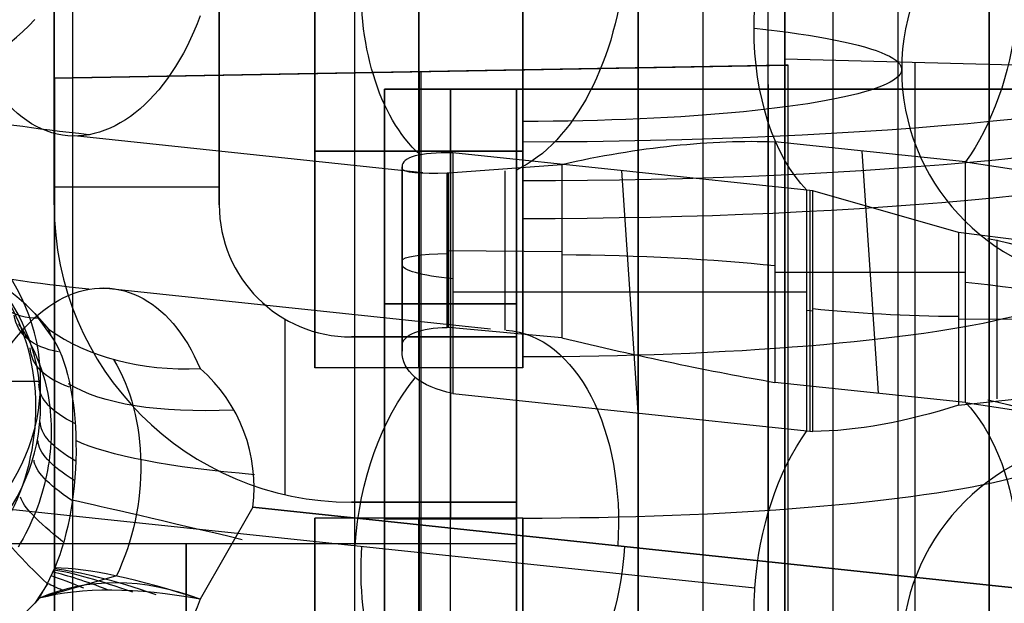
# Model space of a CAD drawing. Extents: x -9 to 8, y 1 to 147.
# Tile 124 of 181: x -2.88 to 0.91, y 129.71 to 131.96. Entities that reach past the tile are written whole.
import ezdxf

# ---------------------------------------------------------------- set-up
doc = ezdxf.new("R2010")
doc.units = 0
doc.layers.add('DEFAULT', color=7, linetype='CONTINUOUS')

msp = doc.modelspace()

# ---------------------------------------------------------------- linework, layer by layer
at = {"layer": 'DEFAULT', "color": 254}
for p, q in [((-0.2496, 145.6579, -6.2764), (-0.2496, 112.6404, -1.6989)), ((-0.4993, 139.7683, -102.3288), (-0.4993, 116.8919, -107.1913)), ((-0.4993, 116.8919, -105.6578), (-0.4993, 138.0871, -101.1527)), ((0.2505, 116.9115, -105.6336), (0.2505, 138.0591, -101.1385)), ((-2.6737, 116.835, -104.5885), (-2.6737, 134.285, -100.8794)), ((-1.742, 130.6197, -14.805), (-1.742, 132.2847, -14.805)), ((-0.4993, 131.7084, -104.042), (-0.4993, 124.4938, -104.042)), ((-1.3268, 131.3687, -9.3816), (-2.6673, 131.5105, -8.3586)), ((0.0271, 131.4882, -9.6983), (0.0271, 130.5633, -9.57)), ((0.7602, 131.4106, -10.2578), (0.0271, 131.4882, -9.6983)), ((-0.942, 131.4522, -15.6375), (-1.742, 131.4522, -15.6375)), ((-1.742, 131.4522, -13.9725), (-0.942, 131.4522, -13.9725)), ((-1.742, 131.4522, -15.6375), (-1.742, 131.4522, -13.9725)), ((0.425, 130.5212, -9.8737), (0.3624, 131.4527, -9.9541)), ((0.1499, 131.3018, -11.0424), (-1.2116, 131.4459, -10.0033)), ((-1.2116, 131.4459, -10.0033), (-1.2116, 130.521, -9.8751)), ((0.7602, 131.4106, -10.2578), (1.4158, 131.3117, -10.9707)), ((0.7602, 130.4857, -10.1295), (0.7602, 131.4106, -10.2578)), ((-1.4064, 131.385, -9.5449), (-1.4064, 131.3924, -9.5961)), ((-1.4064, 131.3924, -9.5961), (-1.4064, 130.6833, -9.4978)), ((-1.4064, 130.6833, -9.4978), (-1.4064, 131.3924, -9.5961)), ((-1.4064, 130.7043, -9.4506), (-1.4064, 131.385, -9.5449)), ((-1.2288, 131.3691, -9.342), (-0.793, 131.4015, -9.3746)), ((-1.0108, 130.764, -9.2722), (-1.0108, 131.3761, -9.357)), ((-0.793, 131.4015, -9.3746), (-0.793, 130.7348, -9.2821)), ((-0.4995, 130.4457, -10.4185), (-0.5621, 131.3772, -10.499)), ((-1.2336, 131.369, -9.3427), (-1.2288, 131.3691, -9.342)), ((-1.2336, 130.7747, -9.2603), (-1.2336, 131.369, -9.3427)), ((-1.2288, 130.7748, -9.2596), (-1.2288, 131.3691, -9.342)), ((0.1732, 131.2993, -11.0605), (0.1499, 131.3018, -11.0424)), ((0.1499, 130.3769, -10.9142), (0.1499, 131.3018, -11.0424)), ((0.1616, 131.3006, -11.0514), (0.1616, 130.3757, -10.9232)), ((0.7329, 131.139, -11.2563), (0.1732, 131.2993, -11.0605)), ((0.1732, 130.3744, -10.9323), (0.1732, 131.2993, -11.0605)), ((-1.4064, 130.8677, -9.5233), (-1.4064, 131.229, -9.5233)), ((-1.2336, 130.9445, -9.2838), (-1.2288, 131.1993, -9.3185)), ((0.7329, 131.139, -11.2563), (0.7329, 130.4755, -11.1643)), ((1.0289, 131.1018, -11.2702), (0.7329, 131.139, -11.2563)), ((0.8807, 131.1118, -11.262), (0.8807, 130.5, -11.1772)), ((-1.2336, 131.0719, -9.3015), (-1.2288, 131.0719, -9.3008)), ((-1.2288, 131.0704, -9.3006), (-0.793, 131.0666, -9.3281)), ((-1.4064, 131.0378, -9.5469), (-1.4064, 131.0378, -9.4968)), ((0.0271, 130.987, -9.6288), (0.7602, 130.987, -10.199)), ((-1.0665, 130.7684, -9.2692), (-2.5563, 130.9261, -8.1322)), ((-1.2116, 130.9114, -9.9292), (0.1499, 130.9114, -10.9883)), ((-2.8191, 130.8283, -6.9057), (-2.754, 130.7373, -6.8407)), ((-2.8191, 130.8283, -6.9057), (-2.7663, 130.768, -6.8921)), ((0.1732, 130.8369, -10.9964), (0.1499, 130.8394, -10.9783)), ((0.7329, 130.8082, -11.2104), (1.0289, 130.8056, -11.2291)), ((-2.8821, 130.787, -6.249), (-2.8724, 130.7729, -6.2385)), ((-2.8724, 130.7729, -6.2385), (-2.8631, 130.7585, -6.2282)), ((-2.7751, 130.7789, -6.8945), (-2.7806, 130.7779, -6.8687)), ((-2.754, 130.7373, -6.8407), (-2.7663, 130.768, -6.8921)), ((-1.2288, 130.7748, -9.2596), (-1.2336, 130.7747, -9.2603)), ((-0.793, 130.7348, -9.2821), (-1.2288, 130.7748, -9.2596)), ((-2.8631, 130.7585, -6.2282), (-2.8542, 130.7439, -6.2181)), ((-2.8542, 130.7439, -6.2181), (-2.8456, 130.729, -6.2081)), ((-2.8456, 130.729, -6.2081), (-2.8374, 130.714, -6.1984)), ((-2.8374, 130.714, -6.1984), (-2.8296, 130.6987, -6.1889)), ((-2.8296, 130.6987, -6.1889), (-2.8222, 130.6833, -6.1796)), ((-1.4064, 130.7043, -9.4506), (-1.4064, 130.6833, -9.4978)), ((-2.8222, 130.6833, -6.1796), (-2.8152, 130.6676, -6.1705)), ((-2.8152, 130.6676, -6.1705), (-2.8086, 130.6518, -6.1617)), ((-2.8086, 130.6518, -6.1617), (-2.8023, 130.6358, -6.1533)), ((-2.8023, 130.6358, -6.1533), (-2.7965, 130.6197, -6.1451)), ((-2.7965, 130.6197, -6.1451), (-2.7911, 130.6035, -6.1373)), ((-0.942, 130.6197, -14.805), (-1.742, 130.6197, -14.805)), ((-2.7911, 130.6035, -6.1373), (-2.786, 130.5872, -6.1298)), ((-2.786, 130.5872, -6.1298), (-2.7814, 130.5707, -6.1226)), ((-4.297, 130.568, -4.6891), (-2.797, 130.568, -4.6891)), ((-2.797, 130.4596, -5.4707), (-2.797, 130.568, -4.6891)), ((-2.7814, 130.5707, -6.1226), (-2.7772, 130.5541, -6.1158)), ((-2.7772, 130.5541, -6.1158), (-2.7733, 130.5373, -6.1093)), ((0.7602, 130.4857, -10.1295), (0.0271, 130.5633, -9.57)), ((-2.7733, 130.5373, -6.1093), (-2.7699, 130.5205, -6.1033)), ((-2.7699, 130.5205, -6.1033), (-2.7668, 130.5035, -6.0976)), ((-2.7668, 130.5035, -6.0976), (-2.7641, 130.4865, -6.0923)), ((-1.2116, 130.521, -9.8751), (0.1499, 130.3769, -10.9142)), ((0.7329, 130.4755, -11.1643), (1.0289, 130.5075, -11.1878)), ((-2.7641, 130.4865, -6.0923), (-2.7619, 130.4693, -6.0874)), ((-2.7619, 130.4693, -6.0874), (-2.76, 130.4521, -6.0829)), ((0.7602, 130.4857, -10.1295), (1.4158, 130.387, -10.8425)), ((-2.76, 130.4521, -6.0829), (-2.7585, 130.4349, -6.0789)), ((-2.7585, 130.4349, -6.0789), (-2.7574, 130.4177, -6.0753)), ((-2.7574, 130.4177, -6.0753), (-2.7567, 130.4004, -6.0721)), ((-2.7567, 130.4004, -6.0721), (-2.7564, 130.3831, -6.0693)), ((-2.7569, 130.3484, -6.065), (-2.7577, 130.331, -6.0635)), ((-2.7564, 130.3658, -6.067), (-2.7569, 130.3484, -6.065)), ((-2.7564, 130.3831, -6.0693), (-2.7564, 130.3658, -6.067)), ((0.1499, 130.3769, -10.9142), (0.1732, 130.3744, -10.9323)), ((-2.7588, 130.3135, -6.0624), (-2.7604, 130.2959, -6.0617)), ((-2.7577, 130.331, -6.0635), (-2.7588, 130.3135, -6.0624)), ((-2.7624, 130.2783, -6.0615), (-2.7647, 130.2606, -6.0616)), ((-2.7604, 130.2959, -6.0617), (-2.7624, 130.2783, -6.0615)), ((-2.7675, 130.2429, -6.0621), (-2.7706, 130.2251, -6.0631)), ((-2.7647, 130.2606, -6.0616), (-2.7675, 130.2429, -6.0621)), ((-2.7741, 130.2072, -6.0644), (-2.778, 130.1895, -6.0662)), ((-2.7706, 130.2251, -6.0631), (-2.7741, 130.2072, -6.0644)), ((-2.7823, 130.1718, -6.0682), (-2.787, 130.1541, -6.0707)), ((-2.778, 130.1895, -6.0662), (-2.7823, 130.1718, -6.0682)), ((-2.792, 130.1365, -6.0735), (-2.7975, 130.119, -6.0767)), ((-2.787, 130.1541, -6.0707), (-2.792, 130.1365, -6.0735)), ((-0.05, 129.772, -11.0922), (-3.1169, 130.0965, -8.7517)), ((-2.8095, 130.0841, -6.084), (-2.8161, 130.0667, -6.0881)), ((-2.8033, 130.1015, -6.0802), (-2.8095, 130.0841, -6.084)), ((-2.7975, 130.119, -6.0767), (-2.8033, 130.1015, -6.0802)), ((-1.9812, 130.0832, -7.5239), (-2.1834, 129.7294, -7.4777)), ((-1.9812, 130.0832, -7.5239), (0.9601, 129.772, -9.7687)), ((0.9601, 129.772, -9.7687), (-1.9812, 130.0832, -7.5239)), ((-2.8231, 130.0493, -6.0926), (-2.8306, 130.032, -6.0973)), ((-2.8161, 130.0667, -6.0881), (-2.8231, 130.0493, -6.0926)), ((-2.8384, 130.0148, -6.1024), (-2.8467, 129.9976, -6.1077)), ((-2.8306, 130.032, -6.0973), (-2.8384, 130.0148, -6.1024)), ((-0.942, 130.0412, -14.4939), (-1.742, 130.0412, -14.4939)), ((-1.742, 128.3762, -14.4939), (-1.742, 130.0412, -14.4939)), ((-2.8554, 129.9805, -6.1133), (-2.8644, 129.9635, -6.1192)), ((-2.8467, 129.9976, -6.1077), (-2.8554, 129.9805, -6.1133)), ((-2.8739, 129.9467, -6.1253), (-2.8838, 129.9301, -6.1317)), ((-2.8644, 129.9635, -6.1192), (-2.8739, 129.9467, -6.1253)), ((-2.5056, 129.8193, -7.1158), (-2.8021, 129.7331, -6.7522)), ((-2.7702, 129.7904, -6.7233), (-2.7428, 129.8501, -6.6933)), ((-2.7712, 129.7888, -6.7238), (-2.8191, 129.7144, -6.7513)), ((-2.8021, 129.7331, -6.7522), (-2.7702, 129.7904, -6.7233)), ((-2.7702, 129.7904, -6.7233), (-2.7712, 129.7888, -6.7238)), ((-2.7873, 129.7582, -6.7398), (-2.7886, 129.7601, -6.734)), ((-2.8021, 129.7331, -6.7522), (-2.8191, 129.7144, -6.7513)), ((-2.8114, 129.7227, -6.7517), (-2.8123, 129.7241, -6.7475))]:
    msp.add_line(p, q, dxfattribs=at)
at = {"layer": 'DEFAULT', "color": 9}
for p, q in [((0.0007, 116.8919, -107.1913), (0.0007, 139.7683, -102.3288)), ((0.0007, 116.8919, -105.8623), (0.0007, 137.9758, -101.3808)), ((0.5007, 116.8788, -105.8517), (0.5007, 137.9627, -101.3702)), ((0.0657, 133.3428, -88.3667), (0.0657, 131.8068, -88.3667)), ((-2.745, 131.2458, -93.1296), (-2.745, 132.5285, -93.1296)), ((-2.745, 131.2458, -88.0496), (-2.745, 132.5285, -88.0496)), ((-2.745, 131.2458, -82.9696), (-2.745, 132.5285, -82.9696)), ((-2.745, 131.2458, -85.5096), (-2.745, 132.5285, -85.5096)), ((-2.745, 131.2458, -90.5896), (-2.745, 132.5285, -90.5896)), ((-2.745, 131.2458, -93.7646), (-2.745, 132.5285, -93.7646)), ((-2.745, 131.2458, -88.6846), (-2.745, 132.5285, -88.6846)), ((-2.745, 131.2458, -83.6046), (-2.745, 132.5285, -83.6046)), ((-2.745, 131.2458, -86.1446), (-2.745, 132.5285, -86.1446)), ((-2.745, 131.2458, -91.2246), (-2.745, 132.5285, -91.2246)), ((-2.745, 132.5285, -93.4471), (-2.745, 131.2458, -93.4471)), ((-2.745, 132.5285, -88.3671), (-2.745, 131.2458, -88.3671)), ((-2.745, 132.5285, -83.2871), (-2.745, 131.2458, -83.2871)), ((-2.745, 132.5285, -85.8271), (-2.745, 131.2458, -85.8271)), ((-2.745, 132.5285, -90.9071), (-2.745, 131.2458, -90.9071)), ((-2.11, 132.5285, -93.1296), (-2.11, 131.2458, -93.1296)), ((-2.11, 132.5285, -88.0496), (-2.11, 131.2458, -88.0496)), ((-2.11, 132.5285, -82.9696), (-2.11, 131.2458, -82.9696)), ((-2.11, 132.5285, -85.5096), (-2.11, 131.2458, -85.5096)), ((-2.11, 132.5285, -90.5896), (-2.11, 131.2458, -90.5896)), ((-2.11, 132.5285, -93.7646), (-2.11, 131.2458, -93.7646)), ((-2.11, 132.5285, -88.6846), (-2.11, 131.2458, -88.6846)), ((-2.11, 132.5285, -83.6046), (-2.11, 131.2458, -83.6046)), ((-2.11, 132.5285, -86.1446), (-2.11, 131.2458, -86.1446)), ((-2.11, 132.5285, -91.2246), (-2.11, 131.2458, -91.2246)), ((-2.11, 131.2458, -93.4471), (-2.11, 132.5285, -93.4471)), ((-2.11, 131.2458, -88.3671), (-2.11, 132.5285, -88.3671)), ((-2.11, 131.2458, -83.2871), (-2.11, 132.5285, -83.2871)), ((-2.11, 131.2458, -85.8271), (-2.11, 132.5285, -85.8271)), ((-2.11, 131.2458, -90.9071), (-2.11, 132.5285, -90.9071)), ((0.0657, 125.9383, -80.1006), (0.0657, 132.343, -80.1006)), ((0.0657, 132.343, -96.6329), (0.0657, 131.7823, -96.6329)), ((0.8517, 125.9383, -97.4328), (0.8517, 132.343, -97.4328)), ((0.8517, 132.343, -79.3007), (0.8517, 125.9383, -79.3007)), ((-2.745, 131.8871, -93.1296), (-2.745, 131.8871, -93.7646)), ((-2.745, 131.8871, -88.0496), (-2.745, 131.8871, -88.6846)), ((-2.745, 131.8871, -82.9696), (-2.745, 131.8871, -83.6046)), ((-2.745, 131.8871, -85.5096), (-2.745, 131.8871, -86.1446)), ((-2.745, 131.8871, -90.5896), (-2.745, 131.8871, -91.2246)), ((-2.11, 131.8871, -93.1296), (-2.11, 131.8871, -93.7646)), ((-2.11, 131.8871, -88.0496), (-2.11, 131.8871, -88.6846)), ((-2.11, 131.8871, -82.9696), (-2.11, 131.8871, -83.6046)), ((-2.11, 131.8871, -85.5096), (-2.11, 131.8871, -86.1446)), ((-2.11, 131.8871, -90.5896), (-2.11, 131.8871, -91.2246)), ((0.0657, 126.4745, -95.0969), (0.0657, 131.8068, -95.0969)), ((0.0657, 131.8068, -95.0969), (0.0657, 131.8068, -81.6365)), ((0.0657, 131.8068, -81.6365), (0.0657, 126.4745, -81.6365)), ((0.0657, 131.8068, -95.0969), (1.0657, 131.7807, -95.0707)), ((0.0657, 131.8068, -81.6365), (1.0657, 131.7807, -81.6627)), ((0.0657, 131.8068, -88.3667), (1.0657, 131.7807, -88.3667)), ((0.5657, 131.7938, -95.0838), (0.5657, 126.4876, -95.0838)), ((0.5657, 131.7938, -81.6496), (0.5657, 131.7938, -95.0838)), ((0.5657, 131.7938, -81.6496), (0.5657, 126.4876, -81.6496)), ((-2.7443, 131.7333, -96.7233), (0.078, 131.7825, -96.7726)), ((0.0657, 131.7823, -95.3215), (-2.7443, 131.7333, -95.3705)), ((-2.7443, 131.7333, -96.047), (0.0657, 131.7823, -96.047)), ((-1.3393, 126.5235, -95.346), (-1.3393, 131.7578, -95.346)), ((-1.3332, 126.5234, -96.748), (-1.3332, 131.7579, -96.748)), ((-1.3332, 131.7579, -95.3459), (-1.3332, 131.7579, -96.748)), ((0.078, 131.7825, -96.7726), (0.0657, 131.7823, -96.6329)), ((0.0657, 131.7823, -96.6329), (0.0657, 131.7823, -95.3215)), ((0.0657, 131.7823, -95.3215), (0.0657, 126.499, -95.3215)), ((0.078, 126.4988, -96.7726), (0.078, 131.7825, -96.7726)), ((-2.7443, 131.7333, -95.3705), (-2.7443, 131.7333, -96.7233)), ((-2.7443, 131.7333, -96.7233), (-2.7443, 126.5481, -96.7233)), ((-2.7443, 126.5481, -95.3705), (-2.7443, 131.7333, -95.3705)), ((-2.7443, 126.5481, -96.0469), (-2.7443, 131.7333, -96.0469)), ((-1.475, 131.6903, -81.7631), (4.875, 131.6903, -81.7631)), ((4.875, 131.6903, -94.9711), (-1.475, 131.6903, -94.9711)), ((-1.475, 131.6903, -94.9711), (-1.475, 131.6903, -94.3996)), ((-1.475, 131.6903, -94.3996), (-0.967, 131.6903, -94.3996)), ((-0.967, 131.6903, -92.4946), (-1.475, 131.6903, -92.4946)), ((-1.475, 131.6903, -92.4946), (-1.475, 131.6903, -91.8596)), ((-1.475, 131.6903, -91.8596), (-0.967, 131.6903, -91.8596)), ((-0.967, 131.6903, -89.9546), (-1.475, 131.6903, -89.9546)), ((-1.475, 131.6903, -89.9546), (-1.475, 131.6903, -89.3196)), ((-1.475, 131.6903, -89.3196), (-0.967, 131.6903, -89.3196)), ((-0.967, 131.6903, -87.4146), (-1.475, 131.6903, -87.4146)), ((-1.475, 131.6903, -87.4146), (-1.475, 131.6903, -86.7796)), ((-1.475, 131.6903, -86.7796), (-0.967, 131.6903, -86.7796)), ((-0.967, 131.6903, -84.8746), (-1.475, 131.6903, -84.8746)), ((-1.475, 131.6903, -84.8746), (-1.475, 131.6903, -84.2396)), ((-1.475, 131.6903, -84.2396), (-0.967, 131.6903, -84.2396)), ((-0.967, 131.6903, -82.3346), (-1.475, 131.6903, -82.3346)), ((-1.475, 131.6903, -82.3346), (-1.475, 131.6903, -81.7631)), ((-1.475, 131.6903, -81.7631), (-1.475, 126.6103, -81.7631)), ((-1.475, 126.6103, -94.9711), (-1.475, 131.6903, -94.9711)), ((-1.475, 126.6103, -82.3346), (-1.475, 131.6903, -82.3346)), ((-1.475, 131.6903, -84.2396), (-1.475, 130.0393, -84.2396)), ((-1.475, 130.0393, -84.8746), (-1.475, 131.6903, -84.8746)), ((-1.475, 131.6903, -86.7796), (-1.475, 130.0393, -86.7796)), ((-1.475, 130.0393, -87.4146), (-1.475, 131.6903, -87.4146)), ((-1.475, 131.6903, -89.3196), (-1.475, 130.0393, -89.3196)), ((-1.475, 130.0393, -89.9546), (-1.475, 131.6903, -89.9546)), ((-1.475, 131.6903, -91.8596), (-1.475, 130.0393, -91.8596)), ((-1.475, 130.0393, -92.4946), (-1.475, 131.6903, -92.4946)), ((-1.475, 131.6903, -94.3996), (-1.475, 130.0393, -94.3996)), ((-1.475, 131.6903, -82.0488), (-1.475, 126.6103, -82.0488)), ((-1.475, 131.6903, -94.6853), (-1.475, 130.0393, -94.6853)), ((-1.475, 131.6903, -84.5571), (-1.475, 130.0393, -84.5571)), ((-1.475, 131.6903, -87.0971), (-1.475, 130.0393, -87.0971)), ((-1.475, 131.6903, -89.6371), (-1.475, 130.0393, -89.6371)), ((-1.475, 131.6903, -92.1771), (-1.475, 130.0393, -92.1771)), ((-1.221, 126.6103, -82.3346), (-1.221, 131.6903, -82.3346)), ((-1.221, 131.6903, -84.2396), (-1.221, 130.0393, -84.2396)), ((-1.221, 130.0393, -84.8746), (-1.221, 131.6903, -84.8746)), ((-1.221, 131.6903, -86.7796), (-1.221, 130.0393, -86.7796)), ((-1.221, 130.0393, -87.4146), (-1.221, 131.6903, -87.4146)), ((-1.221, 131.6903, -89.3196), (-1.221, 130.0393, -89.3196)), ((-1.221, 130.0393, -89.9546), (-1.221, 131.6903, -89.9546)), ((-1.221, 131.6903, -91.8596), (-1.221, 130.0393, -91.8596)), ((-1.221, 130.0393, -92.4946), (-1.221, 131.6903, -92.4946)), ((-1.221, 131.6903, -94.3996), (-1.221, 130.0393, -94.3996)), ((-0.967, 131.6903, -94.3996), (-0.967, 131.6903, -92.4946)), ((-0.967, 131.6903, -91.8596), (-0.967, 131.6903, -89.9546)), ((-0.967, 131.6903, -89.3196), (-0.967, 131.6903, -87.4146)), ((-0.967, 131.6903, -86.7796), (-0.967, 131.6903, -84.8746)), ((-0.967, 131.6903, -84.2396), (-0.967, 131.6903, -82.3346)), ((-0.967, 131.6903, -82.3346), (-0.967, 126.6103, -82.3346)), ((-0.967, 130.0393, -84.2396), (-0.967, 131.6903, -84.2396)), ((-0.967, 131.6903, -84.8746), (-0.967, 130.0393, -84.8746)), ((-0.967, 130.0393, -86.7796), (-0.967, 131.6903, -86.7796)), ((-0.967, 131.6903, -87.4146), (-0.967, 130.0393, -87.4146)), ((-0.967, 130.0393, -89.3196), (-0.967, 131.6903, -89.3196)), ((-0.967, 131.6903, -89.9546), (-0.967, 130.0393, -89.9546)), ((-0.967, 130.0393, -91.8596), (-0.967, 131.6903, -91.8596)), ((-0.967, 131.6903, -92.4946), (-0.967, 130.0393, -92.4946)), ((-0.967, 130.0393, -94.3996), (-0.967, 131.6903, -94.3996)), ((-0.967, 131.6903, -88.3671), (4.875, 131.6903, -88.3671)), ((-0.967, 131.6903, -88.5131), (-0.967, 130.7378, -88.5131)), ((0.0007, 131.7084, -104.042), (0.0007, 125.4558, -104.042)), ((-2.745, 131.3156, -93.1296), (-2.11, 131.3156, -93.1296)), ((-2.745, 131.3156, -88.0496), (-2.11, 131.3156, -88.0496)), ((-2.745, 131.3156, -82.9696), (-2.11, 131.3156, -82.9696)), ((-2.745, 131.3156, -85.5096), (-2.11, 131.3156, -85.5096)), ((-2.745, 131.3156, -90.5896), (-2.11, 131.3156, -90.5896)), ((-2.745, 131.3156, -93.7646), (-2.11, 131.3156, -93.7646)), ((-2.745, 131.3156, -88.6846), (-2.11, 131.3156, -88.6846)), ((-2.745, 131.3156, -83.6046), (-2.11, 131.3156, -83.6046)), ((-2.745, 131.3156, -86.1446), (-2.11, 131.3156, -86.1446)), ((-2.745, 131.3156, -91.2246), (-2.11, 131.3156, -91.2246)), ((-2.745, 131.2458, -93.1296), (-2.745, 131.2458, -93.7646)), ((-2.745, 131.2458, -88.0496), (-2.745, 131.2458, -88.6846)), ((-2.745, 131.2458, -82.9696), (-2.745, 131.2458, -83.6046)), ((-2.745, 131.2458, -85.5096), (-2.745, 131.2458, -86.1446)), ((-2.745, 131.2458, -90.5896), (-2.745, 131.2458, -91.2246)), ((-2.11, 131.2458, -93.7646), (-2.11, 131.2458, -93.1296)), ((-2.11, 131.2458, -88.6846), (-2.11, 131.2458, -88.0496)), ((-2.11, 131.2458, -83.6046), (-2.11, 131.2458, -82.9696)), ((-2.11, 131.2458, -86.1446), (-2.11, 131.2458, -85.5096)), ((-2.11, 131.2458, -91.2246), (-2.11, 131.2458, -90.5896)), ((-0.967, 130.8648, -84.2396), (-1.475, 130.8648, -84.2396)), ((-1.475, 130.8648, -84.8746), (-0.967, 130.8648, -84.8746)), ((-0.967, 130.8648, -86.7796), (-1.475, 130.8648, -86.7796)), ((-1.475, 130.8648, -87.4146), (-0.967, 130.8648, -87.4146)), ((-0.967, 130.8648, -89.3196), (-1.475, 130.8648, -89.3196)), ((-1.475, 130.8648, -89.9546), (-0.967, 130.8648, -89.9546)), ((-0.967, 130.8648, -91.8596), (-1.475, 130.8648, -91.8596)), ((-1.475, 130.8648, -92.4946), (-0.967, 130.8648, -92.4946)), ((-0.967, 130.8648, -94.3996), (-1.475, 130.8648, -94.3996)), ((-1.475, 130.8648, -84.8746), (-1.475, 130.8648, -84.2396)), ((-1.475, 130.8648, -87.4146), (-1.475, 130.8648, -86.7796)), ((-1.475, 130.8648, -89.9546), (-1.475, 130.8648, -89.3196)), ((-1.475, 130.8648, -92.4946), (-1.475, 130.8648, -91.8596)), ((-1.856, 130.1314, -93.1296), (-1.856, 130.8059, -93.1296)), ((-1.856, 130.1314, -88.0496), (-1.856, 130.8059, -88.0496)), ((-1.856, 130.1314, -82.9696), (-1.856, 130.8059, -82.9696)), ((-1.856, 130.1314, -85.5096), (-1.856, 130.8059, -85.5096)), ((-1.856, 130.1314, -90.5896), (-1.856, 130.8059, -90.5896)), ((-1.856, 130.1314, -93.7646), (-1.856, 130.8059, -93.7646)), ((-1.856, 130.1314, -88.6846), (-1.856, 130.8059, -88.6846)), ((-1.856, 130.1314, -83.6046), (-1.856, 130.8059, -83.6046)), ((-1.856, 130.1314, -86.1446), (-1.856, 130.8059, -86.1446)), ((-1.856, 130.1314, -91.2246), (-1.856, 130.8059, -91.2246)), ((-1.602, 130.7378, -93.1296), (-0.967, 130.7378, -93.1296)), ((-1.602, 130.7378, -93.7646), (-0.967, 130.7378, -93.7646)), ((-1.602, 130.7378, -93.1296), (-1.602, 130.7378, -93.7646)), ((-1.602, 130.7378, -88.0496), (-0.967, 130.7378, -88.0496)), ((-1.602, 130.7378, -88.6846), (-0.967, 130.7378, -88.6846)), ((-1.602, 130.7378, -88.0496), (-1.602, 130.7378, -88.6846)), ((-1.602, 130.7378, -82.9696), (-0.967, 130.7378, -82.9696)), ((-1.602, 130.7378, -83.6046), (-0.967, 130.7378, -83.6046)), ((-1.602, 130.7378, -82.9696), (-1.602, 130.7378, -83.6046)), ((-1.602, 130.7378, -85.5096), (-0.967, 130.7378, -85.5096)), ((-1.602, 130.7378, -86.1446), (-0.967, 130.7378, -86.1446)), ((-1.602, 130.7378, -85.5096), (-1.602, 130.7378, -86.1446)), ((-1.602, 130.7378, -90.5896), (-0.967, 130.7378, -90.5896)), ((-1.602, 130.7378, -91.2246), (-0.967, 130.7378, -91.2246)), ((-1.602, 130.7378, -90.5896), (-1.602, 130.7378, -91.2246)), ((-0.967, 130.7378, -93.4471), (-1.602, 130.7378, -93.4471)), ((-0.967, 130.7378, -88.3671), (-1.602, 130.7378, -88.3671)), ((-0.967, 130.7378, -83.2871), (-1.602, 130.7378, -83.2871)), ((-0.967, 130.7378, -85.8271), (-1.602, 130.7378, -85.8271)), ((-0.967, 130.7378, -90.9071), (-1.602, 130.7378, -90.9071)), ((-1.2845, 130.7378, -93.1296), (-1.2845, 130.7378, -93.7646)), ((-1.2845, 130.7378, -88.0496), (-1.2845, 130.7378, -88.6846)), ((-1.2845, 130.7378, -82.9696), (-1.2845, 130.7378, -83.6046)), ((-1.2845, 130.7378, -85.5096), (-1.2845, 130.7378, -86.1446)), ((-1.2845, 130.7378, -90.5896), (-1.2845, 130.7378, -91.2246)), ((-0.967, 130.7378, -93.7646), (-0.967, 130.1028, -93.7646)), ((-0.967, 130.7378, -93.1296), (-0.967, 130.7378, -93.7646)), ((-0.967, 130.1028, -93.1296), (-0.967, 130.7378, -93.1296)), ((-0.967, 130.7378, -88.6846), (-0.967, 130.1028, -88.6846)), ((-0.967, 130.7378, -88.0496), (-0.967, 130.7378, -88.6846)), ((-0.967, 130.1028, -88.0496), (-0.967, 130.7378, -88.0496)), ((-0.967, 130.7378, -83.6046), (-0.967, 130.1028, -83.6046)), ((-0.967, 130.7378, -82.9696), (-0.967, 130.7378, -83.6046)), ((-0.967, 130.1028, -82.9696), (-0.967, 130.7378, -82.9696)), ((-0.967, 130.7378, -86.1446), (-0.967, 130.1028, -86.1446)), ((-0.967, 130.7378, -85.5096), (-0.967, 130.7378, -86.1446)), ((-0.967, 130.1028, -85.5096), (-0.967, 130.7378, -85.5096)), ((-0.967, 130.7378, -91.2246), (-0.967, 130.1028, -91.2246)), ((-0.967, 130.7378, -90.5896), (-0.967, 130.7378, -91.2246)), ((-0.967, 130.1028, -90.5896), (-0.967, 130.7378, -90.5896)), ((-0.967, 130.1028, -93.1296), (-1.602, 130.1028, -93.1296)), ((-1.602, 130.1028, -93.7646), (-1.602, 130.1028, -93.1296)), ((-0.967, 130.1028, -93.7646), (-1.602, 130.1028, -93.7646)), ((-0.967, 130.1028, -88.0496), (-1.602, 130.1028, -88.0496)), ((-1.602, 130.1028, -88.6846), (-1.602, 130.1028, -88.0496)), ((-0.967, 130.1028, -88.6846), (-1.602, 130.1028, -88.6846)), ((-0.967, 130.1028, -82.9696), (-1.602, 130.1028, -82.9696)), ((-1.602, 130.1028, -83.6046), (-1.602, 130.1028, -82.9696)), ((-0.967, 130.1028, -83.6046), (-1.602, 130.1028, -83.6046)), ((-0.967, 130.1028, -85.5096), (-1.602, 130.1028, -85.5096)), ((-1.602, 130.1028, -86.1446), (-1.602, 130.1028, -85.5096)), ((-0.967, 130.1028, -86.1446), (-1.602, 130.1028, -86.1446)), ((-0.967, 130.1028, -90.5896), (-1.602, 130.1028, -90.5896)), ((-1.602, 130.1028, -91.2246), (-1.602, 130.1028, -90.5896)), ((-0.967, 130.1028, -91.2246), (-1.602, 130.1028, -91.2246)), ((-1.602, 130.1028, -93.4471), (-0.967, 130.1028, -93.4471)), ((-1.602, 130.1028, -88.3671), (-0.967, 130.1028, -88.3671)), ((-1.602, 130.1028, -83.2871), (-0.967, 130.1028, -83.2871)), ((-1.602, 130.1028, -85.8271), (-0.967, 130.1028, -85.8271)), ((-1.602, 130.1028, -90.9071), (-0.967, 130.1028, -90.9071)), ((-1.2845, 130.1028, -93.1296), (-1.2845, 130.1028, -93.7646)), ((-1.2845, 130.1028, -88.0496), (-1.2845, 130.1028, -88.6846)), ((-1.2845, 130.1028, -82.9696), (-1.2845, 130.1028, -83.6046)), ((-1.2845, 130.1028, -85.5096), (-1.2845, 130.1028, -86.1446)), ((-1.2845, 130.1028, -90.5896), (-1.2845, 130.1028, -91.2246)), ((-0.967, 130.1028, -93.7646), (-0.967, 130.1028, -93.1296)), ((-0.967, 130.1028, -88.6846), (-0.967, 130.1028, -88.0496)), ((-0.967, 130.1028, -83.6046), (-0.967, 130.1028, -82.9696)), ((-0.967, 130.1028, -86.1446), (-0.967, 130.1028, -85.5096)), ((-0.967, 130.1028, -91.2246), (-0.967, 130.1028, -90.5896)), ((-0.967, 130.1028, -88.5131), (-0.967, 128.1978, -88.5131)), ((-1.475, 130.0393, -94.6917), (-0.967, 130.0393, -94.6917)), ((-1.475, 128.2613, -94.6917), (-1.475, 130.0393, -94.6917)), ((-1.475, 130.0393, -84.2396), (-0.967, 130.0393, -84.2396)), ((-1.475, 130.0393, -84.8746), (-1.475, 130.0393, -84.2396)), ((-0.967, 130.0393, -84.8746), (-1.475, 130.0393, -84.8746)), ((-1.475, 130.0393, -86.7796), (-0.967, 130.0393, -86.7796)), ((-1.475, 130.0393, -87.4146), (-1.475, 130.0393, -86.7796)), ((-0.967, 130.0393, -87.4146), (-1.475, 130.0393, -87.4146)), ((-1.475, 130.0393, -89.3196), (-0.967, 130.0393, -89.3196)), ((-1.475, 130.0393, -89.9546), (-1.475, 130.0393, -89.3196)), ((-0.967, 130.0393, -89.9546), (-1.475, 130.0393, -89.9546)), ((-1.475, 130.0393, -91.8596), (-0.967, 130.0393, -91.8596)), ((-1.475, 130.0393, -92.4946), (-1.475, 130.0393, -91.8596)), ((-0.967, 130.0393, -92.4946), (-1.475, 130.0393, -92.4946)), ((-1.475, 130.0393, -94.3996), (-0.967, 130.0393, -94.3996)), ((-1.475, 130.0393, -94.6917), (-1.475, 130.0393, -94.3996)), ((-1.475, 130.0393, -84.5571), (-0.967, 130.0393, -84.5571)), ((-1.475, 130.0393, -87.0971), (-0.967, 130.0393, -87.0971)), ((-1.475, 130.0393, -89.6371), (-0.967, 130.0393, -89.6371)), ((-1.475, 130.0393, -92.1771), (-0.967, 130.0393, -92.1771)), ((-1.475, 130.0393, -94.5456), (-0.967, 130.0393, -94.5456)), ((-1.221, 128.2613, -94.6917), (-1.221, 130.0393, -94.6917)), ((-1.221, 130.0393, -84.2396), (-1.221, 130.0393, -84.8746)), ((-1.221, 130.0393, -86.7796), (-1.221, 130.0393, -87.4146)), ((-1.221, 130.0393, -89.3196), (-1.221, 130.0393, -89.9546)), ((-1.221, 130.0393, -91.8596), (-1.221, 130.0393, -92.4946)), ((-1.221, 130.0393, -94.3996), (-1.221, 130.0393, -94.6917)), ((-0.967, 130.0393, -84.8746), (-0.967, 130.0393, -84.2396)), ((-0.967, 130.0393, -87.4146), (-0.967, 130.0393, -86.7796)), ((-0.967, 130.0393, -89.9546), (-0.967, 130.0393, -89.3196)), ((-0.967, 130.0393, -92.4946), (-0.967, 130.0393, -91.8596)), ((-0.967, 130.0393, -94.6917), (-0.967, 130.0393, -94.3996)), ((-0.967, 128.2613, -94.6917), (-0.967, 130.0393, -94.6917)), ((-3.507, 129.944, -84.5571), (-0.967, 129.944, -84.5571)), ((-3.507, 129.944, -92.1771), (-0.967, 129.944, -92.1771))]:
    msp.add_line(p, q, dxfattribs=at)
at = {"layer": 'DEFAULT', "color": 254, "extrusion": (1, 2.77722e-06, 1.99151e-05)}
msp.add_arc((61.6369, -494.7833, -1.5893), 497.2317, 80.314491, 84.018958, dxfattribs=at)
at = {"layer": 'DEFAULT', "color": 254, "extrusion": (0, 0.137324, 0.990526)}
msp.add_arc((-1.3471, -132.2399, 5.676), 0.8325, 190.3062, 0, dxfattribs=at)
at = {"layer": 'DEFAULT', "color": 254, "extrusion": (-0.00098944, 0.118752, 0.992923)}
for centre in [(2.3486, -132.4786, 8.6607), (2.3673, -130.2141, 8.7031)]:
    msp.add_arc(centre, 0.8672, 1.4707, 136.4951, dxfattribs=at)
at = {"layer": 'DEFAULT', "color": 254, "extrusion": (1, 0, 0)}
for centre, start, end in [((131.4522, -14.805, -1.742), 270, 90), ((131.4522, -14.805, -1.342), 270, 90), ((131.4522, -14.805, -1.742), 90, 270), ((131.4522, -14.805, -1.342), 90, 270), ((129.2087, -14.4939, -1.742), 270, 90), ((129.2087, -14.4939, -1.342), 270, 90)]:
    msp.add_arc(centre, 0.8325, start, end, dxfattribs=at)
at = {"layer": 'DEFAULT', "color": 254, "extrusion": (1, 4.49216e-17, -1.06593e-15)}
msp.add_arc((131.4522, -14.805, -0.942), 0.8325, 272.4132, 82.107, dxfattribs=at)
at = {"layer": 'DEFAULT', "color": 254, "extrusion": (0.792147, -0.083813, -0.604548)}
for centre, start, end in [((131.3306, -16.6802, -8.082), 112.6082, 260.0729), ((131.3306, -16.6802, -6.1187), 203.8317, 266.3401), ((131.3306, -16.6802, -6.1187), 86.3401, 159.9391), ((131.3306, -16.6802, -4.2104), 260.0729, 266.3401), ((131.3306, -16.6802, -4.2104), 90.3791, 133.16), ((131.3306, -16.6802, -4.2104), 206.9858, 260.0729), ((129.0996, -16.2897, -8.082), 266.34, 47.5375), ((129.0996, -16.2897, -6.1515), 358.6684, 86.3401), ((129.0996, -16.2897, -6.1515), 266.3401, 317.5278), ((129.0996, -16.2897, -4.2104), 26.9858, 69.7667), ((129.0996, -16.2897, -4.2104), 266.3401, 313.16), ((129.0996, -16.2897, -8.082), 112.6082, 260.0729), ((129.0996, -16.2897, -6.1187), 203.8317, 266.3401), ((129.0996, -16.2897, -6.1187), 86.3401, 159.9391), ((129.0996, -16.2897, -4.2104), 260.0729, 266.3401)]:
    msp.add_arc(centre, 0.8325, start, end, dxfattribs=at)
at = {"layer": 'DEFAULT', "color": 254, "extrusion": (0, 0.990526, -0.137324)}
for centre, radius, start, end in [((0.942, 5.676, 132.3889), 3.1081, 127.6134, 270), ((0.942, 5.676, 132.091), 3.1081, 127.6134, 270), ((1.147, 11.7533, 131.4074), 2.4, 307.6134, 344.6601), ((0.942, 5.676, 131.4209), 2.1401, 146.6747, 270), ((1.147, 11.7533, 130.8074), 2.4, 307.6134, 344.66), ((1.2064, 8.5878, 131.0944), 0.2, 0, 82.1766), ((0.8884, 7.2619, 131.0939), 1.5, 93.6435, 127.6134), ((0.9064, 8.5382, 131.0848), 0.5, 307.6134, 0), ((-0.7965, 7.8569, 131.1164), 1, 273.6467, 308.5519), ((0.942, 5.676, 130.794), 2.1401, 146.6747, 270), ((0.942, 5.676, 130.1239), 3.1081, 127.6134, 270)]:
    msp.add_arc(centre, radius, start, end, dxfattribs=at)
at = {"layer": 'DEFAULT', "color": 254, "extrusion": (4.42015e-17, 0.990526, -0.137324)}
msp.add_arc((0.942, 5.676, 132.2399), 3.1216, 127.6134, 270, dxfattribs=at)
at = {"layer": 'DEFAULT', "color": 254, "extrusion": (-3.13638e-15, 0.990526, -0.137324)}
msp.add_arc((0.942, 5.676, 132.2399), 1.4566, 127.6134, 270, dxfattribs=at)
at = {"layer": 'DEFAULT', "color": 254, "extrusion": (1.04083e-17, 0.137324, 0.990526)}
msp.add_arc((-1.3471, -132.2399, 5.676), 0.8325, 0, 169.6938, dxfattribs=at)
at = {"layer": 'DEFAULT', "color": 254, "extrusion": (1, 5.42072e-14, 5.87305e-13)}
msp.add_arc((131.4522, -14.805, -0.942), 0.8325, 82.107, 90, dxfattribs=at)
at = {"layer": 'DEFAULT', "color": 254, "extrusion": (1, 1.7744e-13, -4.21898e-12)}
msp.add_arc((131.4522, -14.805, -0.942), 0.8325, 270, 272.4132, dxfattribs=at)
at = {"layer": 'DEFAULT', "color": 254, "extrusion": (-0.235813, 0.90454, -0.355246)}
msp.add_arc((-32.2422, 35.0178, 122.3752), 1.4669, 95.4312, 130.5857, dxfattribs=at)
at = {"layer": 'DEFAULT', "color": 254, "extrusion": (0.194694, 0.956161, 0.218749)}
msp.add_arc((27.092, -37.497, 123.2593), 0.5033, 309.7917, 3.4958, dxfattribs=at)
at = {"layer": 'DEFAULT', "color": 254, "extrusion": (1, -5.8312e-16, 2.08042e-14)}
msp.add_arc((131.4522, -14.805, -0.942), 0.8325, 90, 251.8007, dxfattribs=at)
at = {"layer": 'DEFAULT', "color": 254, "extrusion": (1, 2.30019e-14, -2.58719e-13)}
msp.add_arc((131.4522, -14.805, -0.942), 0.8325, 262.107, 270, dxfattribs=at)
at = {"layer": 'DEFAULT', "color": 254, "extrusion": (-0.062077, 0.989419, 0.131132)}
msp.add_arc((-7.0243, -26.6638, 128.8305), 0.201, 358.5315, 81.5522, dxfattribs=at)
at = {"layer": 'DEFAULT', "color": 254, "extrusion": (1, -5.5742e-13, -3.26734e-12)}
msp.add_arc((131.4522, -14.805, -0.942), 0.8325, 251.8007, 262.107, dxfattribs=at)
at = {"layer": 'DEFAULT', "color": 254, "extrusion": (-3.10104e-14, 0.137324, 0.990526)}
msp.add_arc((3.547, -129.9749, 13.2854), 0.75, 90, 270, dxfattribs=at)
at = {"layer": 'DEFAULT', "color": 254, "extrusion": (-2.84217e-14, 0.137324, 0.990526)}
msp.add_arc((3.547, -129.9749, 12.629), 0.75, 90, 270, dxfattribs=at)
at = {"layer": 'DEFAULT', "color": 9, "extrusion": (1.55466e-16, -1.74846e-07, 1)}
for centre, radius in [((-1.602, 131.2458, -93.1296), 1.143), ((-1.602, 131.2458, -93.7646), 1.143), ((-1.602, 131.2458, -88.0496), 1.143), ((-1.602, 131.2458, -82.9696), 1.143), ((-1.602, 131.2458, -85.5096), 1.143), ((-1.602, 131.2458, -86.1446), 1.143), ((-1.602, 131.2458, -91.2246), 1.143), ((-1.602, 131.2458, -93.1296), 0.508), ((-1.602, 131.2458, -93.7646), 0.508), ((-1.602, 131.2458, -88.0496), 0.508), ((-1.602, 131.2458, -82.9696), 0.508), ((-1.602, 131.2458, -85.5096), 0.508), ((-1.602, 131.2458, -86.1446), 0.508), ((-1.602, 131.2458, -91.2246), 0.508)]:
    msp.add_arc(centre, radius, 180, 270, dxfattribs=at)
at = {"layer": 'DEFAULT', "color": 9, "extrusion": (-6.21593e-16, -1.74846e-07, 1)}
msp.add_arc((-1.602, 131.2458, -88.6846), 1.143, 180, 270, dxfattribs=at)
at = {"layer": 'DEFAULT', "color": 9, "extrusion": (5.83336e-17, -1.74846e-07, 1)}
msp.add_arc((-1.602, 131.2458, -83.6046), 1.143, 180, 270, dxfattribs=at)
at = {"layer": 'DEFAULT', "color": 9, "extrusion": (9.32525e-16, -1.74846e-07, 1)}
msp.add_arc((-1.602, 131.2458, -90.5896), 1.143, 180, 270, dxfattribs=at)
at = {"layer": 'DEFAULT', "color": 9, "extrusion": (4.44089e-16, -1.74846e-07, 1)}
for radius in [1.143, 0.508]:
    msp.add_arc((-1.602, 131.2458, -93.4471), radius, 180, 270, dxfattribs=at)
at = {"layer": 'DEFAULT', "color": 9, "extrusion": (0, -1.74846e-07, 1)}
for centre, radius in [((-1.602, 131.2458, -88.3671), 1.143), ((-1.602, 131.2458, -83.2871), 1.143), ((-1.602, 131.2458, -85.8271), 1.143), ((-1.602, 131.2458, -90.9071), 1.143), ((-1.602, 131.2458, -88.3671), 0.508), ((-1.602, 131.2458, -83.2871), 0.508), ((-1.602, 131.2458, -85.8271), 0.508), ((-1.602, 131.2458, -90.9071), 0.508)]:
    msp.add_arc(centre, radius, 180, 270, dxfattribs=at)
at = {"layer": 'DEFAULT', "color": 9, "extrusion": (-1.59292e-15, -1.74846e-07, 1)}
msp.add_arc((-1.602, 131.2458, -88.6846), 0.508, 180, 270, dxfattribs=at)
at = {"layer": 'DEFAULT', "color": 9, "extrusion": (-6.30819e-17, -1.74846e-07, 1)}
msp.add_arc((-1.602, 131.2458, -83.6046), 0.508, 180, 270, dxfattribs=at)
at = {"layer": 'DEFAULT', "color": 9, "extrusion": (3.65223e-15, -1.74846e-07, 1)}
msp.add_arc((-1.602, 131.2458, -90.5896), 0.508, 180, 270, dxfattribs=at)
at = {"layer": 'DEFAULT', "color": 254, "extrusion": (-0.566495, 0.104262, 0.817443)}
msp.add_arc((-127.6385, -25.4644, 10.7009), 0.7465, 63.7532, 203.6083, dxfattribs=at)
at = {"layer": 'DEFAULT', "color": 254, "extrusion": (0.000973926, 0.165902, 0.986142)}
msp.add_arc((4.2206, -129.5239, 14.8919), 0.8854, 224.3102, 322.3402, dxfattribs=at)
at = {"layer": 'DEFAULT', "color": 254, "extrusion": (-0.660292, 0.730625, -0.173783)}
msp.add_arc((-90.0544, 11.2095, 98.6209), 4.5, 349.7132, 5.2988, dxfattribs=at)
at = {"layer": 'DEFAULT', "color": 254, "extrusion": (-8.8915e-13, 0.990526, -0.137324)}
msp.add_arc((0.929, 5.6884, 131.1076), 2.7713, 127.5572, 147.7899, dxfattribs=at)
at = {"layer": 'DEFAULT', "color": 254, "extrusion": (-0.502912, 0.846241, -0.175944)}
msp.add_arc((-68.8312, 14.211, 113.1516), 4.5, 348.8335, 4.0298, dxfattribs=at)
at = {"layer": 'DEFAULT', "color": 254, "extrusion": (0.563705, -0.580209, 0.587872)}
msp.add_arc((91.1202, 50.9079, -81.4838), 1.9923, 186.1326, 213.1262, dxfattribs=at)
at = {"layer": 'DEFAULT', "color": 254, "extrusion": (0.061818, 0.916531, -0.395157)}
msp.add_arc((9.9982, 42.8218, 123.4421), 0.201, 357.4563, 80.5151, dxfattribs=at)
at = {"layer": 'DEFAULT', "color": 254, "extrusion": (0.922423, -0.052013, -0.382663)}
msp.add_arc((129.8731, -10.4378, -6.7226), 0.5603, 26.3976, 133.1687, dxfattribs=at)
at = {"layer": 'DEFAULT', "color": 254, "extrusion": (0.235236, 0.967389, 0.093934)}
msp.add_arc((31.6987, -22.6236, 125.4129), 1.468, 91.487, 126.6161, dxfattribs=at)
at = {"layer": 'DEFAULT', "color": 254, "extrusion": (-0.324142, 0.930838, -0.168739)}
msp.add_arc((-44.796, 15.3216, 123.511), 4.5, 348.0386, 2.5905, dxfattribs=at)
at = {"layer": 'DEFAULT', "color": 254, "extrusion": (-0.19453, 0.860655, -0.470564)}
msp.add_arc((-27.9388, 51.6857, 117.2162), 0.5033, 313.3163, 7.0146, dxfattribs=at)
at = {"layer": 'DEFAULT', "color": 254, "extrusion": (0.733678, -0.094192, -0.672938)}
msp.add_arc((128.7447, -18.6692, -9.2776), 0.6794, 39.7988, 116.3241, dxfattribs=at)
at = {"layer": 'DEFAULT', "color": 254, "extrusion": (-0.02994, 0.131304, 0.99089)}
msp.add_arc((-26.4113, -127.333, 9.6844), 0.6138, 159.9111, 215.8086, dxfattribs=at)
at = {"layer": 'DEFAULT', "color": 254, "extrusion": (-0.131699, 0.979503, -0.152409)}
msp.add_arc((-19.1181, 14.2694, 129.0867), 4.5, 346.8539, 1.0479, dxfattribs=at)
at = {"layer": 'DEFAULT', "color": 254, "extrusion": (-0.310917, 0.896212, -0.316441)}
msp.add_arc((-42.1876, 33.4839, 119.9534), 2, 313.3544, 345.5816, dxfattribs=at)
at = {"layer": 'DEFAULT', "color": 254, "extrusion": (-0.317397, 0.864913, -0.388825)}
msp.add_arc((-45.7387, 38.2166, 116.9583), 0.9793, 275.9301, 312.4816, dxfattribs=at)
at = {"layer": 'DEFAULT', "color": 254, "extrusion": (0.06436, 0.989549, -0.129037)}
msp.add_arc((6.7569, 11.3894, 129.5738), 4.5, 345.348, 359.4893, dxfattribs=at)
at = {"layer": 'DEFAULT', "color": 254, "extrusion": (-1.04083e-17, 0.137324, 0.990526)}
msp.add_arc((-1.3471, -129.9749, 5.676), 0.8325, 190.3062, 0, dxfattribs=at)
at = {"layer": 'DEFAULT', "color": 254, "extrusion": (0.16181, 0.980037, -0.11552)}
msp.add_arc((19.5027, 9.4775, 127.9131), 4.5, 344.486, 358.7173, dxfattribs=at)
at = {"layer": 'DEFAULT', "color": 254, "extrusion": (-0.039716, 0.986298, -0.160122)}
msp.add_arc((-4.4973, 14.9774, 129.7102), 2, 307.9881, 342.9672, dxfattribs=at)
at = {"layer": 'DEFAULT', "color": 254, "extrusion": (0.258291, 0.960756, -0.101162)}
msp.add_arc((32.0483, 7.3744, 124.9764), 4.5, 343.5616, 357.9548, dxfattribs=at)
at = {"layer": 'DEFAULT', "color": 254, "extrusion": (0.440878, 0.894702, -0.071659)}
msp.add_arc((55.6024, 3.0705, 115.5473), 4.5, 341.5845, 356.5153, dxfattribs=at)
at = {"layer": 'DEFAULT', "color": 254, "extrusion": (0.239298, 0.970894, 0.010031)}
msp.add_arc((31.8454, -7.1795, 125.6167), 2, 307.5032, 340.9188, dxfattribs=at)
at = {"layer": 'DEFAULT', "color": 254, "extrusion": (1, 7.2453e-16, -5.0338e-16)}
msp.add_arc((129.2087, -14.4939, -0.942), 0.8325, 272.4132, 82.107, dxfattribs=at)
at = {"layer": 'DEFAULT', "color": 254, "extrusion": (0.607307, 0.793365, -0.041827)}
msp.add_arc((76.8727, -0.9111, 101.5682), 4.5, 339.6256, 355.2009, dxfattribs=at)
at = {"layer": 'DEFAULT', "color": 9, "extrusion": (1, -4.37114e-08, 0)}
for centre, radius, start, end in [((129.1503, -84.5571, -2.237), 0.7937, 180, 0), ((129.1503, -92.1771, -2.237), 0.7938, 180, 0), ((129.1503, -84.5571, -2.237), 0.7938, 0, 180), ((129.1503, -92.1771, -2.237), 0.7938, 0, 180)]:
    msp.add_arc(centre, radius, start, end, dxfattribs=at)
at = {"layer": 'DEFAULT', "color": 9, "extrusion": (1, -4.37114e-08, -7.79821e-15)}
for centre, start, end in [((129.1503, -84.5571, -0.967), 180, 0), ((129.1503, -92.1771, -0.967), 180, 0), ((129.1503, -84.5571, -0.967), 0, 180), ((129.1503, -92.1771, -0.967), 0, 180)]:
    msp.add_arc(centre, 0.7937, start, end, dxfattribs=at)
at = {"layer": 'DEFAULT', "color": 254, "extrusion": (2.78216e-15, 0.990526, -0.137324)}
msp.add_arc((0.942, 5.676, 129.9749), 3.1216, 127.6134, 270, dxfattribs=at)
at = {"layer": 'DEFAULT', "color": 254, "extrusion": (0.532647, 0.841094, 0.094061)}
msp.add_arc((69.908, -16.1644, 107.0909), 2, 330.7732, 339.7231, dxfattribs=at)
at = {"layer": 'DEFAULT', "color": 254, "extrusion": (0.508713, 0.852958, 0.116934)}
msp.add_arc((66.9895, -18.838, 108.5607), 2, 326.1877, 339.7341, dxfattribs=at)
at = {"layer": 'DEFAULT', "color": 254, "extrusion": (0.491983, 0.859226, 0.140298)}
msp.add_arc((65.0253, -21.5551, 109.2728), 2, 321.7272, 339.6968, dxfattribs=at)
at = {"layer": 'DEFAULT', "color": 254, "extrusion": (0.480079, 0.862416, 0.160509)}
msp.add_arc((63.6779, -23.9093, 109.5889), 2, 317.9462, 339.6433, dxfattribs=at)
at = {"layer": 'DEFAULT', "color": 254, "extrusion": (0.46154, 0.865209, 0.195941)}
msp.add_arc((61.6623, -28.0594, 109.7701), 2, 311.4187, 339.5155, dxfattribs=at)
at = {"layer": 'DEFAULT', "color": 254, "extrusion": (0.735782, 0.258201, 0.626065)}
msp.add_arc((121.5238, -30.5854, 27.2082), 1.8204, 332.1938, 2.5561, dxfattribs=at)
at = {"layer": 'DEFAULT', "color": 254, "extrusion": (0.569948, 0.818241, 0.075108)}
msp.add_arc((74.5819, -13.8873, 104.1153), 2, 335.1144, 339.5932, dxfattribs=at)
at = {"layer": 'DEFAULT', "color": 254, "extrusion": (0.484748, 0.772956, 0.409338)}
msp.add_arc((69.2516, -49.7564, 96.1558), 2.1944, 313.9634, 339.0579, dxfattribs=at)

doc.saveas('drawing.dxf')
